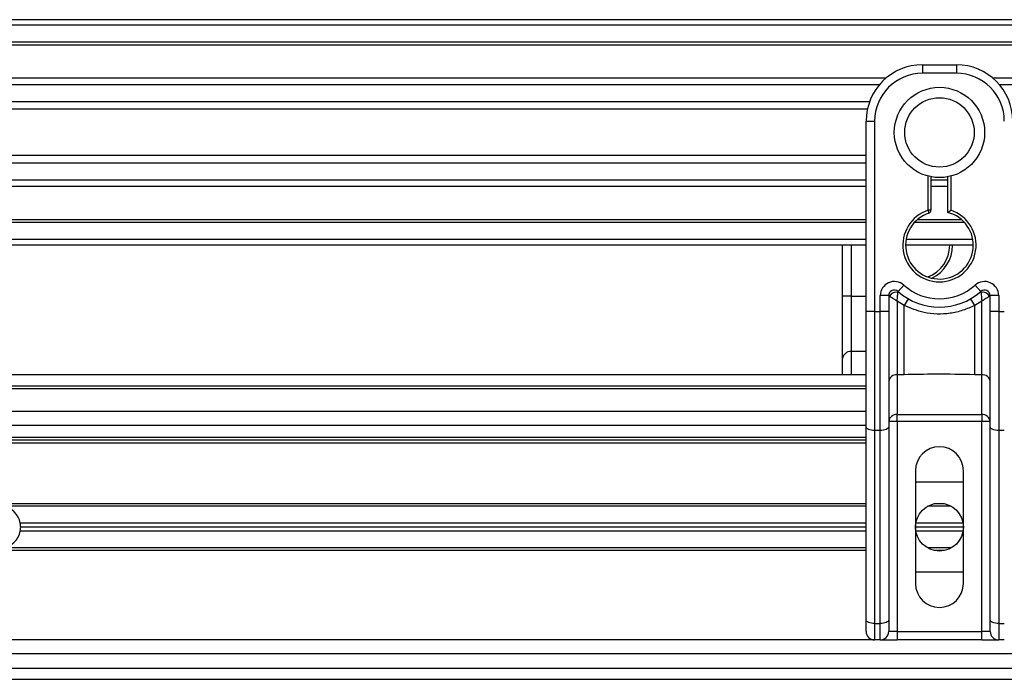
# Model space of a CAD drawing. Header units: millimetres. Extents: x 0 to 420, y 0 to 297.
# Tile 55 of 90: x 191 to 200, y 235 to 241. Entities that reach past the tile are written whole.
import ezdxf

# ---------------------------------------------------------------- set-up
doc = ezdxf.new("R2010")
doc.units = ezdxf.units.MM

msp = doc.modelspace()

# ---------------------------------------------------------------- linework, layer by layer
at = {"color": 7, "linetype": 'Continuous', "lineweight": 25}
for p, q in [((219.5208, 240.90892), (60.4792, 240.90892)), ((219.5208, 240.8559), (60.4792, 240.8559)), ((219.5208, 240.69686), (60.4792, 240.69686)), ((219.5208, 240.66982), (60.4792, 240.66982)), ((199.48156, 240.48481), (199.48156, 240.40528)), ((199.48156, 240.48481), (199.79964, 240.48481)), ((199.79964, 240.48481), (199.79964, 240.40528)), ((199.79964, 240.40528), (199.48156, 240.40528)), ((199.137, 240.35756), (128.57548, 240.35756)), ((199.07597, 240.29605), (128.63651, 240.29605)), ((219.5208, 240.35756), (200.1442, 240.35756)), ((219.5208, 240.29605), (200.20523, 240.29605)), ((198.98399, 240.13762), (128.72849, 240.13762)), ((198.96324, 240.066), (128.74924, 240.066)), ((198.95142, 239.95467), (199.03094, 239.95467)), ((198.95142, 239.48684), (198.95142, 239.95467)), ((199.03094, 239.95467), (199.03094, 238.16619)), ((198.95142, 239.63128), (128.76106, 239.63128)), ((198.95142, 239.55966), (128.76106, 239.55966)), ((198.95142, 239.15016), (198.95142, 239.48684)), ((198.95142, 239.40122), (128.76106, 239.40122)), ((199.53457, 239.11623), (199.53457, 239.43768)), ((199.56108, 239.43174), (199.56108, 239.11623)), ((199.72012, 239.40122), (199.56108, 239.40122)), ((199.72012, 239.09634), (199.72012, 239.43174)), ((199.74663, 239.43768), (199.74663, 239.11623)), ((198.95142, 239.33972), (128.76106, 239.33972)), ((199.72012, 239.33972), (199.56108, 239.33972)), ((198.95142, 238.16619), (198.95142, 239.15016)), ((199.56108, 239.11623), (199.53457, 239.11623)), ((199.54273, 239.09101), (199.53457, 239.11623)), ((198.95142, 239.02745), (128.76106, 239.02745)), ((198.95142, 239.00042), (128.76106, 239.00042)), ((199.87769, 239.00042), (199.40351, 239.00042)), ((199.85039, 239.02745), (199.43081, 239.02745)), ((198.95142, 238.84138), (128.76106, 238.84138)), ((199.95423, 238.84138), (199.32697, 238.84138)), ((198.95142, 238.78836), (128.76106, 238.78836)), ((198.72987, 238.30865), (198.72987, 238.78836)), ((198.80939, 238.78836), (198.80939, 238.30865)), ((199.95868, 238.78836), (199.32252, 238.78836)), ((199.25183, 238.35371), (199.30485, 238.41298)), ((199.97635, 238.41298), (200.02937, 238.35371)), ((198.80939, 238.30865), (198.72987, 238.30865)), ((198.72987, 237.72239), (198.72987, 238.30865)), ((198.80939, 238.30865), (198.80939, 237.78753)), ((198.80939, 238.30865), (198.95142, 238.30865)), ((199.16348, 238.31419), (199.08395, 238.31419)), ((199.08395, 238.16619), (199.08395, 238.31419)), ((199.16348, 238.31419), (199.16348, 238.16619)), ((199.1711, 238.30865), (199.16348, 238.30865)), ((199.30903, 238.22223), (199.243, 238.26231)), ((199.243, 238.26231), (199.243, 237.5704)), ((200.0382, 238.26231), (199.97217, 238.22223)), ((200.0382, 237.5704), (200.0382, 238.26231)), ((200.11772, 238.30865), (200.1101, 238.30865)), ((200.19725, 238.31419), (200.11772, 238.31419)), ((200.11772, 238.16619), (200.11772, 238.31419)), ((200.19725, 238.31419), (200.19725, 238.16619)), ((198.95142, 237.07956), (198.95142, 238.16619)), ((199.03094, 238.16619), (198.95142, 238.16619)), ((199.03094, 238.16619), (199.03094, 237.04595)), ((199.03094, 238.16619), (199.08395, 238.16619)), ((199.08395, 237.04595), (199.08395, 238.16619)), ((199.16348, 238.16619), (199.08395, 238.16619)), ((199.16348, 238.16619), (199.16348, 237.07956)), ((199.30903, 237.5704), (199.30903, 238.22223)), ((199.97217, 237.5704), (199.97217, 238.22223)), ((200.11772, 237.07956), (200.11772, 238.16619)), ((200.19725, 238.16619), (200.11772, 238.16619)), ((200.19725, 238.16619), (200.19725, 237.04595)), ((200.19725, 238.16619), (200.25026, 238.16619)), ((198.80939, 237.78753), (198.80939, 237.56904)), ((198.95142, 237.78753), (198.80939, 237.78753)), ((198.72987, 237.56904), (198.72987, 237.72239)), ((198.95142, 237.56904), (128.76106, 237.56904)), ((199.30903, 237.5704), (199.243, 237.5704)), ((199.243, 237.5704), (199.243, 237.19507)), ((200.0382, 237.5704), (199.97217, 237.5704)), ((200.0382, 237.19507), (200.0382, 237.5704)), ((198.95142, 237.46302), (128.76106, 237.46302)), ((198.95142, 237.43651), (128.76106, 237.43651)), ((198.95142, 237.22445), (141.42619, 237.22445)), ((199.243, 237.19507), (200.0382, 237.19507)), ((199.243, 237.12993), (199.243, 237.19507)), ((200.0382, 237.19507), (200.0382, 237.12993)), ((198.95142, 237.09192), (141.53569, 237.09192)), ((198.95142, 235.26404), (198.95142, 237.07956)), ((199.08395, 237.04595), (199.03094, 237.04595)), ((199.03094, 237.04595), (199.03094, 235.23044)), ((199.08395, 235.23044), (199.08395, 237.04595)), ((199.243, 237.12993), (199.16348, 237.12993)), ((199.16348, 237.07956), (199.16348, 235.26404)), ((199.243, 237.12993), (199.243, 235.15691)), ((200.0382, 237.12993), (199.243, 237.12993)), ((200.0382, 235.15691), (200.0382, 237.12993)), ((200.11772, 237.12993), (200.0382, 237.12993)), ((200.11772, 235.26404), (200.11772, 237.07956)), ((200.25026, 237.04595), (200.19725, 237.04595)), ((200.19725, 237.04595), (200.19725, 235.23044)), ((198.95142, 236.98059), (176.32983, 236.98059)), ((198.95142, 236.95408), (176.46597, 236.95408)), ((198.95142, 236.92758), (176.3304, 236.92758)), ((199.41529, 236.66781), (199.41529, 235.60753)), ((199.86591, 235.60753), (199.86591, 236.66781)), ((199.41529, 236.56178), (199.86591, 236.56178)), ((198.95142, 236.35768), (176.3304, 236.35768)), ((198.95142, 236.33382), (190.83731, 236.33382)), ((199.75145, 236.33382), (199.52975, 236.33382)), ((199.68919, 236.35768), (199.59201, 236.35768)), ((198.95142, 236.17478), (191.00026, 236.17478)), ((198.95142, 236.13767), (191.00376, 236.13767)), ((199.86591, 236.13767), (199.41529, 236.13767)), ((199.86283, 236.17478), (199.41837, 236.17478)), ((198.95142, 236.10056), (191.00026, 236.10056)), ((199.86283, 236.10056), (199.41837, 236.10056)), ((198.95142, 235.94152), (190.83731, 235.94152)), ((199.75145, 235.94152), (199.52975, 235.94152)), ((198.95142, 235.91766), (176.3304, 235.91766)), ((199.68919, 235.91766), (199.59201, 235.91766)), ((199.86591, 235.71356), (199.41529, 235.71356)), ((198.95142, 235.15691), (198.95142, 235.26404)), ((199.03094, 235.23044), (199.08395, 235.23044)), ((199.03094, 235.23044), (199.03094, 235.07739)), ((199.08395, 235.07739), (199.08395, 235.23044)), ((199.16348, 235.26404), (199.16348, 235.15691)), ((200.11772, 235.15691), (200.11772, 235.26404)), ((200.19725, 235.23044), (200.25026, 235.23044)), ((200.19725, 235.23044), (200.19725, 235.07739)), ((199.243, 235.15691), (199.16348, 235.15691)), ((199.243, 235.15691), (199.243, 235.07739)), ((199.243, 235.15691), (200.0382, 235.15691)), ((200.11772, 235.15691), (200.0382, 235.15691)), ((200.0382, 235.07739), (200.0382, 235.15691)), ((199.03094, 235.07739), (141.71079, 235.07739)), ((199.08395, 235.07739), (199.03094, 235.07739)), ((199.08395, 235.07739), (199.243, 235.07739)), ((200.0382, 235.07739), (199.243, 235.07739)), ((200.0382, 235.07739), (200.19725, 235.07739)), ((200.25026, 235.07739), (200.19725, 235.07739)), ((202.47259, 234.94486), (141.67419, 234.94486)), ((141.64022, 234.81232), (202.50656, 234.81232)), ((141.60932, 234.70629), (202.53745, 234.70629))]:
    msp.add_line(p, q, dxfattribs=at)
at = {"color": 7, "linetype": 'Continuous', "lineweight": 25, "flags": 128}
for points in [[(199.03094, 237.04595), (199.01543, 237.0466), (199.00051, 237.04851), (198.98676, 237.05162), (198.97471, 237.0558), (198.96482, 237.06089), (198.95747, 237.0667), (198.95295, 237.073), (198.95142, 237.07956)], [(199.16348, 237.07956), (199.16195, 237.073), (199.15742, 237.0667), (199.15007, 237.06089), (199.14018, 237.0558), (199.12813, 237.05162), (199.11439, 237.04851), (199.09947, 237.0466), (199.08395, 237.04595)], [(200.19725, 237.04595), (200.18173, 237.0466), (200.16681, 237.04851), (200.15307, 237.05162), (200.14102, 237.0558), (200.13113, 237.06089), (200.12378, 237.0667), (200.11925, 237.073), (200.11772, 237.07956)], [(199.03094, 235.23044), (199.01543, 235.23108), (199.00051, 235.233), (198.98676, 235.2361), (198.97471, 235.24028), (198.96482, 235.24537), (198.95747, 235.25118), (198.95295, 235.25749), (198.95142, 235.26404)], [(199.16348, 235.26404), (199.16195, 235.25749), (199.15742, 235.25118), (199.15007, 235.24537), (199.14018, 235.24028), (199.12813, 235.2361), (199.11439, 235.233), (199.09947, 235.23108), (199.08395, 235.23044)], [(200.19725, 235.23044), (200.18173, 235.23108), (200.16681, 235.233), (200.15307, 235.2361), (200.14102, 235.24028), (200.13113, 235.24537), (200.12378, 235.25118), (200.11925, 235.25749), (200.11772, 235.26404)]]:
    msp.add_lwpolyline(points, dxfattribs=at)
at = {"color": 7, "linetype": 'Continuous', "lineweight": 25}
for centre, radius in [((199.6406, 239.84864), 0.42442), ((199.6406, 239.84864), 0.32646), ((199.6406, 236.13767), 0.22531)]:
    msp.add_circle(centre, radius, dxfattribs=at)
for centre, radius, start, end in [((199.48156, 239.95467), 0.53014, 90, 180), ((199.79964, 239.95467), 0.53014, 0, 90), ((199.48156, 239.95467), 0.45062, 90, 180), ((199.79964, 239.95467), 0.45062, 0, 90), ((199.6406, 238.78836), 0.34459, 107.920213, 72.079787), ((199.6406, 238.78836), 0.31808, 107.920213, 75.522488), ((199.53457, 239.11623), 0.02651, 287.920213, 0), ((199.41905, 238.78836), 0.31808, 290.380401, 0), ((199.41905, 238.78836), 0.34459, 295.881191, 0), ((199.21649, 238.31419), 0.13253, 48.189685, 180), ((200.06471, 238.31419), 0.13253, 0, 131.810315), ((199.21649, 238.31419), 0.05301, 48.189685, 180), ((199.21649, 238.31419), 0.05301, 48.190689, 179.99948), ((199.23297, 238.27834), 0.0689, 75.207531, 153.906305), ((199.6406, 238.78836), 0.58315, 228.189685, 311.810315), ((199.6406, 238.78836), 0.50363, 228.189685, 311.810315), ((200.06471, 238.31419), 0.05301, 0, 131.810315), ((200.06471, 238.31419), 0.05301, 0.00052, 131.809311), ((200.04823, 238.27834), 0.0689, 26.093695, 104.792469), ((199.63812, 238.0519), 0.37056, 141.327049, 152.635406), ((199.64308, 238.0519), 0.37056, 27.364594, 38.672951), ((198.80285, 237.71441), 0.07342, 84.888926, 173.756454), ((199.23646, 237.49728), 0.07342, 84.888926, 173.756454), ((200.04474, 237.49728), 0.07342, 6.243546, 95.111074), ((199.23646, 237.12194), 0.07342, 84.888926, 173.756454), ((200.04474, 237.12194), 0.07342, 6.243546, 95.111074), ((199.6406, 236.66781), 0.22531, 0, 180), ((190.80496, 236.13767), 0.1988, 10.758318, 80.633211), ((190.80496, 236.13767), 0.1988, 0, 10.758318), ((190.80496, 236.13767), 0.1988, 349.241682, 0), ((190.80496, 236.13767), 0.1988, 279.366789, 349.241682), ((199.6406, 235.60753), 0.22531, 180, 0), ((199.03094, 235.15691), 0.07952, 180, 270), ((199.08395, 235.15691), 0.07952, 270, 0), ((200.19725, 235.15691), 0.07952, 180, 270)]:
    msp.add_arc(centre, radius, start, end, dxfattribs=at)
for points, knots in [([(199.72012, 239.09634), (199.72034, 239.09651), (199.72077, 239.09685), (199.72402, 239.09935), (199.72897, 239.10314), (199.7361, 239.1085), (199.74233, 239.1131), (199.74602, 239.1158), (199.74656, 239.11619), (199.74663, 239.11623)], [0, 0, 0, 0, 0.1619499, 0.3233619, 0.4972773, 0.7062892, 0.9573608, 0.9948044, 1, 1, 1, 1]), ([(199.243, 238.26231), (199.243, 238.26245), (199.24302, 238.26275), (199.24305, 238.2632), (199.24308, 238.26377), (199.24312, 238.26457), (199.24319, 238.26583), (199.24331, 238.26778), (199.24349, 238.27084), (199.2438, 238.2757), (199.24435, 238.2837), (199.24553, 238.29915), (199.24698, 238.31438), (199.24891, 238.33206), (199.24986, 238.33945), (199.25056, 238.34496)], [0, 0, 0, 0, 0.00426596, 0.00889009, 0.01380627, 0.02144646, 0.0333306, 0.05185022, 0.08082575, 0.12657636, 0.20045088, 0.32751798, 0.61268516, 0.71115998, 1, 1, 1, 1]), ([(199.25183, 238.35371), (199.25181, 238.35364), (199.25175, 238.35342), (199.25137, 238.35093), (199.25082, 238.34684), (199.25056, 238.34496)], [0, 0, 0, 0, 0.1978945, 0.6297578, 1, 1, 1, 1]), ([(200.02937, 238.35371), (200.02941, 238.35351), (200.0295, 238.35309), (200.02998, 238.34987), (200.03044, 238.3464), (200.03064, 238.34496)], [0, 0, 0, 0, 0.3358482, 0.722383, 1, 1, 1, 1]), ([(200.03064, 238.34496), (200.03134, 238.33945), (200.03229, 238.33206), (200.03422, 238.31438), (200.03567, 238.29915), (200.03685, 238.2837), (200.0374, 238.2757), (200.03771, 238.27084), (200.03789, 238.26778), (200.03801, 238.26583), (200.03808, 238.26457), (200.03812, 238.26377), (200.03815, 238.2632), (200.03818, 238.26275), (200.0382, 238.26245), (200.0382, 238.26231)], [0, 0, 0, 0, 0.28884, 0.3873148, 0.672482, 0.7995491, 0.8734236, 0.9191742, 0.9481498, 0.9666694, 0.9785535, 0.9861937, 0.9911099, 0.995734, 1, 1, 1, 1]), ([(199.1711, 238.30865), (199.16947, 238.30983), (199.16596, 238.31238), (199.16378, 238.31398), (199.16355, 238.31414), (199.16348, 238.31419)], [0, 0, 0, 0, 0.3727547, 0.8035537, 1, 1, 1, 1]), ([(199.243, 238.26231), (199.24288, 238.26239), (199.24268, 238.26251), (199.24238, 238.26269), (199.24203, 238.2629), (199.24152, 238.26322), (199.24074, 238.2637), (199.23954, 238.26444), (199.2377, 238.26558), (199.23486, 238.26733), (199.23043, 238.27006), (199.22331, 238.27448), (199.21018, 238.2827), (199.19736, 238.29092), (199.18231, 238.30085), (199.17589, 238.30531), (199.1711, 238.30865)], [0, 0, 0, 0, 0.0041906, 0.0068565, 0.010501, 0.0160828, 0.0246331, 0.0377369, 0.0578443, 0.0887963, 0.1368222, 0.212883, 0.3405739, 0.6117157, 0.7098737, 1, 1, 1, 1]), ([(200.1101, 238.30865), (200.10531, 238.30531), (200.09889, 238.30085), (200.08384, 238.29092), (200.07102, 238.2827), (200.05789, 238.27448), (200.05077, 238.27006), (200.04634, 238.26733), (200.0435, 238.26558), (200.04166, 238.26444), (200.04046, 238.2637), (200.03968, 238.26322), (200.03917, 238.2629), (200.03882, 238.26269), (200.03852, 238.26251), (200.03832, 238.26239), (200.0382, 238.26231)], [0, 0, 0, 0, 0.2901263, 0.3882843, 0.6594261, 0.787117, 0.8631778, 0.9112037, 0.9421557, 0.9622631, 0.9753669, 0.9839172, 0.989499, 0.9931435, 0.9958094, 1, 1, 1, 1]), ([(200.11772, 238.31419), (200.11753, 238.31406), (200.11712, 238.31376), (200.11433, 238.31171), (200.11135, 238.30955), (200.1101, 238.30865)], [0, 0, 0, 0, 0.3336844, 0.7201517, 1, 1, 1, 1]), ([(199.97217, 238.22223), (199.93553, 238.20551), (199.86121, 238.17161), (199.74142, 238.1447), (199.61822, 238.13787), (199.4699, 238.15404), (199.37025, 238.19628), (199.30903, 238.22223)], [0, 0, 0, 0, 0.17534777, 0.35557936, 0.53101844, 0.71188108, 1, 1, 1, 1]), ([(199.97217, 237.5704), (199.84831, 237.5728), (199.62724, 237.57707), (199.40621, 237.57244), (199.30903, 237.5704)], [0, 0, 0, 0, 0.5602827, 1, 1, 1, 1])]:
    msp.add_open_spline(points, degree=3, knots=knots, dxfattribs=at)

doc.saveas('drawing.dxf')
